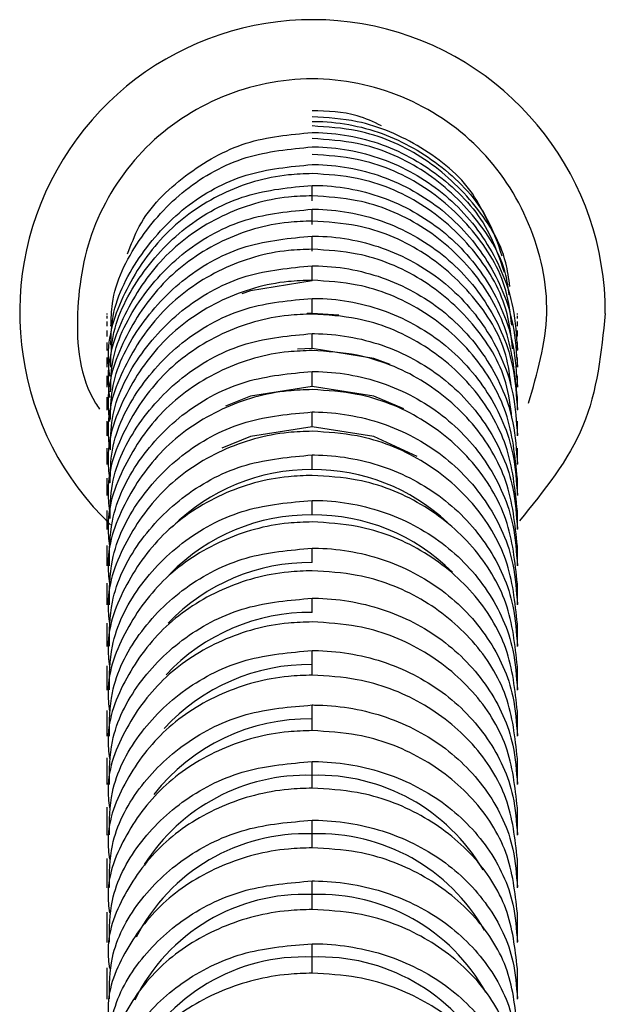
# Model space of a CAD drawing. Header units: millimetres. Extents: x 306 to 712, y 302 to 741.
# Tile 5 of 16: x 369.48 to 374.48, y 379.9 to 388.29. Entities that reach past the tile are written whole.
import ezdxf

# ---------------------------------------------------------------- set-up
doc = ezdxf.new("R2010")
doc.units = ezdxf.units.MM

msp = doc.modelspace()

# ---------------------------------------------------------------- linework, layer by layer
at = {"color": 7, "linetype": 'Continuous', "lineweight": 25}
for p, q in [((371.9764, 386.7469), (371.9764, 386.8786)), ((371.9764, 386.5442), (371.9764, 386.6751)), ((371.9764, 386.3162), (371.9764, 386.4462)), ((371.9764, 386.0635), (371.9764, 386.1926)), ((371.9764, 385.7869), (371.9764, 385.9153)), ((371.9764, 385.4871), (371.9764, 385.6148)), ((371.9764, 385.4871), (371.8511, 385.4825)), ((371.9764, 385.1648), (371.9764, 385.2917)), ((371.9764, 384.8206), (371.9764, 384.9466)), ((371.9764, 384.4552), (371.9764, 384.5802)), ((371.9764, 384.0692), (371.9764, 384.193)), ((371.9764, 383.6632), (371.9764, 383.7856)), ((371.9764, 383.2376), (371.9764, 383.3587)), ((371.9764, 382.7931), (371.9764, 382.9128)), ((371.9764, 382.3299), (371.9764, 382.4485)), ((371.9764, 381.8487), (371.9764, 381.9662)), ((371.9764, 381.3496), (371.9764, 381.4661)), ((371.9764, 380.833), (371.9764, 380.9483)), ((371.9764, 380.2992), (371.9764, 380.4131))]:
    msp.add_line(p, q, dxfattribs=at)
at = {"color": 8, "linetype": 'Continuous', "lineweight": 25}
for p, q in [((371.9764, 382.7024), (371.9764, 382.7931)), ((371.9764, 382.2298), (371.9764, 382.3299)), ((371.9764, 381.7392), (371.9764, 381.8487)), ((371.9764, 381.2309), (371.9764, 381.3496)), ((371.9764, 380.7051), (371.9764, 380.833)), ((371.9764, 380.162), (371.9764, 380.2992))]:
    msp.add_line(p, q, dxfattribs=at)
at = {"color": 7, "linetype": 'Continuous', "lineweight": 25, "flags": 128}
for points in [[(371.9764, 386.0635), (371.4515, 385.9789), (371.3776, 385.9524)], [(372.2036, 385.7715), (371.9764, 385.7869), (371.9344, 385.7864)], [(372.6412, 385.3508), (372.5013, 385.4037), (371.9764, 385.4871)], [(371.9764, 385.1648), (371.4515, 385.0819), (371.2378, 384.9959)], [(372.7583, 384.9741), (372.5013, 385.0819), (371.9764, 385.1648)], [(371.9764, 384.8206), (371.4515, 384.7384), (371.2054, 384.637)], [(372.8707, 384.5673), (372.5013, 384.7384), (371.9764, 384.8206)]]:
    msp.add_lwpolyline(points, dxfattribs=at)
at = {"color": 7, "linetype": 'Continuous', "lineweight": 25}
for centre, radius, start, end in [((371.9795, 385.7939), 2.4969, 359.82371, 226.39747), ((371.9629, 382.789), 1.6662, 89.53468, 135.06567), ((371.9891, 382.7856), 1.6696, 46.88136, 90.43616), ((371.9609, 382.3983), 1.671, 89.4696, 135.66919), ((371.9915, 382.3968), 1.6725, 45.07501, 90.51777), ((371.9589, 381.9875), 1.6757, 89.40042, 136.25861), ((371.9567, 381.5573), 1.6804, 89.32723, 136.82836), ((371.9543, 381.1081), 1.6851, 89.25024, 137.36998), ((371.9489, 380.6533), 1.6769, 89.0618, 142.01417), ((371.9277, 380.2127), 1.6367, 88.29544, 147.65095), ((372.0272, 380.2197), 1.6297, 30.31536, 91.78669), ((371.9177, 379.7321), 1.6185, 87.92291, 152.96012), ((372.032, 379.722), 1.6285, 29.74234, 91.95767), ((371.9122, 379.2191), 1.6152, 87.72142, 153.77397), ((372.0371, 379.2072), 1.6269, 29.16306, 92.13806), ((371.9072, 378.6866), 1.6141, 87.54227, 153.92542), ((372.0424, 378.6756), 1.6249, 28.57282, 92.32878)]:
    msp.add_arc(centre, radius, start, end, dxfattribs=at)
at = {"color": 8, "linetype": 'Continuous', "lineweight": 25}
msp.add_open_spline([(373.8223, 385.0216), (373.8958, 385.2748), (374.0426, 385.7811), (373.8655, 386.5715), (373.4295, 387.2381), (372.76, 387.6787), (371.9766, 387.8401), (371.1922, 387.6785), (370.5254, 387.2392), (370.0793, 386.5673), (369.9402, 385.7967), (369.9943, 385.2198), (370.1524, 384.9882), (370.1636, 384.9717)], degree=3, knots=[0, 0, 0, 0, 0.099237, 0.198474, 0.297711, 0.396948, 0.496185, 0.595422, 0.694659, 0.793896, 0.893133, 0.99237, 1, 1, 1, 1], dxfattribs=at)
at = {"color": 7, "linetype": 'Continuous', "lineweight": 25}
for points, knots in [([(372.5677, 387.3865), (372.4996, 387.4186), (372.3139, 387.506), (372.1072, 387.5111), (371.9764, 387.5143)], [0, 0, 0, 0, 0.366946, 1, 1, 1, 1]), ([(373.4794, 386.5622), (373.4376, 386.6467), (373.3085, 386.9078), (372.916, 387.2214), (372.4315, 387.4347), (372.1057, 387.4557), (371.9764, 387.464)], [0, 0, 0, 0, 0.1527401, 0.4715267, 0.7903111, 1, 1, 1, 1]), ([(371.9764, 387.4241), (371.9827, 387.4241), (372.1848, 387.4234), (372.5867, 387.3513), (373.1, 387.054), (373.459, 386.6764), (373.5584, 386.3839), (373.5945, 386.2775)], [0, 0, 0, 0, 0.008875, 0.286394, 0.563913, 0.841424, 1, 1, 1, 1]), ([(373.662, 386.0174), (373.6531, 386.0849), (373.6185, 386.3468), (373.3608, 386.7499), (372.9242, 387.1464), (372.4303, 387.3549), (372.1053, 387.3763), (371.9764, 387.3848)], [0, 0, 0, 0, 0.086661, 0.336351, 0.586042, 0.835738, 1, 1, 1, 1]), ([(370.4027, 386.2934), (370.4327, 386.3733), (370.5313, 386.6368), (370.8839, 386.9806), (371.397, 387.2753), (371.7853, 387.3115), (371.9764, 387.3293)], [0, 0, 0, 0, 0.127892, 0.421661, 0.715447, 1, 1, 1, 1]), ([(371.9764, 387.3293), (371.9826, 387.3293), (372.1848, 387.3286), (372.5865, 387.2566), (373.1007, 386.9605), (373.4685, 386.5699), (373.572, 386.2617), (373.613, 386.1396)], [0, 0, 0, 0, 0.008657, 0.279799, 0.550942, 0.822073, 1, 1, 1, 1]), ([(373.6564, 385.9458), (373.6487, 386.0021), (373.6145, 386.252), (373.36, 386.6437), (372.9244, 387.0394), (372.4303, 387.2474), (372.1053, 387.2687), (371.9764, 387.2771)], [0, 0, 0, 0, 0.073582, 0.326841, 0.580104, 0.833374, 1, 1, 1, 1]), ([(370.2609, 385.6771), (370.2626, 385.7421), (370.2696, 386.002), (370.4829, 386.4251), (370.875, 386.862), (371.3992, 387.1518), (371.786, 387.1884), (371.9764, 387.2064)], [0, 0, 0, 0, 0.077626, 0.310031, 0.542443, 0.77487, 1, 1, 1, 1]), ([(371.9764, 387.2064), (371.9826, 387.2064), (372.1848, 387.2057), (372.5851, 387.1335), (373.1059, 386.8404), (373.497, 386.393), (373.6987, 385.9099), (373.7187, 385.5939), (373.7264, 385.4723)], [0, 0, 0, 0, 0.00685, 0.221559, 0.436268, 0.650966, 0.86565, 1, 1, 1, 1]), ([(373.6787, 385.6852), (373.6666, 385.7852), (373.631, 386.0791), (373.3628, 386.511), (372.9237, 386.9045), (372.4304, 387.112), (372.1054, 387.1332), (371.9764, 387.1416)], [0, 0, 0, 0, 0.123629, 0.363205, 0.602785, 0.842373, 1, 1, 1, 1]), ([(370.2598, 385.5163), (370.2616, 385.5866), (370.2681, 385.851), (370.4825, 386.2777), (370.8751, 386.7128), (371.3992, 387.0016), (371.786, 387.038), (371.9764, 387.056)], [0, 0, 0, 0, 0.083613, 0.314511, 0.545416, 0.776334, 1, 1, 1, 1]), ([(371.9764, 387.056), (371.9826, 387.0559), (372.1848, 387.0552), (372.5851, 386.9833), (373.1059, 386.6914), (373.497, 386.2457), (373.6987, 385.7645), (373.7187, 385.4497), (373.7264, 385.3286)], [0, 0, 0, 0, 0.006852, 0.22156, 0.436267, 0.650965, 0.865649, 1, 1, 1, 1]), ([(371.9764, 386.9788), (371.9087, 386.9764), (371.6452, 386.9672), (371.1956, 386.8328), (370.7062, 386.4898), (370.3737, 386.0057), (370.2163, 385.5661), (370.2417, 385.3128), (370.2477, 385.2526)], [0, 0, 0, 0, 0.074164, 0.288912, 0.50366, 0.718402, 0.933139, 1, 1, 1, 1]), ([(373.686, 385.4852), (373.6727, 385.5995), (373.6367, 385.9071), (373.3636, 386.3508), (372.9234, 386.7425), (372.4304, 386.9493), (372.1054, 386.9704), (371.9764, 386.9788)], [0, 0, 0, 0, 0.139079, 0.374435, 0.609794, 0.845159, 1, 1, 1, 1]), ([(370.2588, 385.3298), (370.2605, 385.4052), (370.2666, 385.6739), (370.4821, 386.1039), (370.8752, 386.537), (371.3992, 386.8245), (371.786, 386.8608), (371.9764, 386.8786)], [0, 0, 0, 0, 0.089455, 0.318887, 0.548324, 0.777772, 1, 1, 1, 1]), ([(371.9764, 386.8786), (371.9827, 386.8786), (372.1848, 386.8779), (372.5851, 386.8063), (373.1059, 386.5156), (373.497, 386.072), (373.6987, 385.5929), (373.7187, 385.2796), (373.7264, 385.159)], [0, 0, 0, 0, 0.006861, 0.221564, 0.436266, 0.650961, 0.865645, 1, 1, 1, 1]), ([(371.9764, 386.7894), (371.9087, 386.7871), (371.6452, 386.7778), (371.1955, 386.6441), (370.7062, 386.3026), (370.3737, 385.8206), (370.2163, 385.3831), (370.2417, 385.1309), (370.2477, 385.071)], [0, 0, 0, 0, 0.074173, 0.288916, 0.503657, 0.718398, 0.933137, 1, 1, 1, 1]), ([(373.7264, 385.0698), (373.707, 385.2631), (373.6683, 385.6497), (373.3666, 386.1651), (372.9226, 386.554), (372.4305, 386.7601), (372.1054, 386.7811), (371.9764, 386.7894)], [0, 0, 0, 0, 0.214669, 0.429367, 0.644066, 0.858767, 1, 1, 1, 1]), ([(370.2578, 385.1184), (370.2595, 385.1987), (370.2651, 385.4714), (370.4818, 385.9044), (370.8753, 386.3352), (371.3992, 386.6212), (371.786, 386.6573), (371.9764, 386.6751)], [0, 0, 0, 0, 0.0951497, 0.3231558, 0.5511647, 0.7791796, 1, 1, 1, 1]), ([(371.9764, 386.6751), (371.9827, 386.6751), (372.1848, 386.6744), (372.5851, 386.6031), (373.1059, 386.314), (373.497, 385.8726), (373.6987, 385.3959), (373.7187, 385.0842), (373.7264, 384.9642)], [0, 0, 0, 0, 0.006875, 0.22157, 0.436265, 0.650956, 0.865641, 1, 1, 1, 1]), ([(371.9764, 386.5742), (371.9087, 386.5718), (371.6452, 386.5626), (371.1955, 386.4296), (370.7062, 386.0898), (370.3737, 385.6103), (370.2163, 385.1749), (370.2417, 384.924), (370.2477, 384.8644)], [0, 0, 0, 0, 0.074184, 0.288919, 0.503655, 0.718393, 0.933134, 1, 1, 1, 1]), ([(373.6737, 385.1657), (373.6625, 385.2547), (373.6273, 385.5349), (373.3623, 385.9519), (372.9237, 386.3403), (372.4303, 386.5449), (372.1053, 386.5659), (371.9764, 386.5742)], [0, 0, 0, 0, 0.112984, 0.355491, 0.597996, 0.840496, 1, 1, 1, 1]), ([(370.2568, 384.8828), (370.2584, 384.9679), (370.2637, 385.2443), (370.4815, 385.6798), (370.8754, 386.1082), (371.3992, 386.3926), (371.7861, 386.4285), (371.9764, 386.4462)], [0, 0, 0, 0, 0.100696, 0.327313, 0.553931, 0.78055, 1, 1, 1, 1]), ([(371.9764, 386.4462), (371.9827, 386.4461), (372.1848, 386.4454), (372.5851, 386.3746), (373.1059, 386.087), (373.497, 385.6482), (373.6987, 385.1741), (373.7187, 384.8641), (373.7264, 384.7448)], [0, 0, 0, 0, 0.006888, 0.221576, 0.436264, 0.650951, 0.865637, 1, 1, 1, 1]), ([(371.9764, 386.3339), (371.9087, 386.3315), (371.6451, 386.3224), (371.1955, 386.19), (370.7062, 385.8522), (370.3737, 385.3754), (370.2163, 384.9425), (370.2417, 384.6929), (370.2477, 384.6337)], [0, 0, 0, 0, 0.074192, 0.288922, 0.503653, 0.71839, 0.933133, 1, 1, 1, 1]), ([(373.6805, 384.8943), (373.6681, 384.9961), (373.6324, 385.2882), (373.363, 385.7152), (372.9235, 386.1012), (372.4303, 386.3048), (372.1053, 386.3256), (371.9764, 386.3339)], [0, 0, 0, 0, 0.12762, 0.366132, 0.60464, 0.84314, 1, 1, 1, 1]), ([(370.2558, 384.6237), (370.2573, 384.7134), (370.2622, 384.9933), (370.4811, 385.431), (370.8755, 385.8567), (371.3991, 386.1394), (371.7861, 386.1751), (371.9764, 386.1926)], [0, 0, 0, 0, 0.106097, 0.331357, 0.556617, 0.781876, 1, 1, 1, 1]), ([(371.9764, 386.1926), (371.9827, 386.1926), (372.1848, 386.1919), (372.5851, 386.1215), (373.1059, 385.8357), (373.497, 385.3995), (373.6987, 384.9284), (373.7187, 384.6203), (373.7264, 384.5017)], [0, 0, 0, 0, 0.006893, 0.221578, 0.436263, 0.650949, 0.865635, 1, 1, 1, 1]), ([(371.9764, 386.0693), (371.9087, 386.067), (371.6451, 386.0579), (371.1955, 385.9264), (370.7062, 385.5906), (370.3737, 385.1167), (370.2163, 384.6865), (370.2417, 384.4385), (370.2477, 384.3796)], [0, 0, 0, 0, 0.074192, 0.288922, 0.503654, 0.718391, 0.933134, 1, 1, 1, 1]), ([(373.7264, 384.3784), (373.707, 384.5685), (373.6683, 384.9487), (373.3666, 385.4554), (372.9225, 385.8378), (372.4305, 386.0405), (372.1054, 386.0611), (371.9764, 386.0693)], [0, 0, 0, 0, 0.214683, 0.429392, 0.644097, 0.858795, 1, 1, 1, 1]), ([(370.2548, 384.3419), (370.2563, 384.4359), (370.2607, 384.7191), (370.4808, 385.1588), (370.8756, 385.5816), (371.3991, 385.8624), (371.786, 385.8979), (371.9764, 385.9153)], [0, 0, 0, 0, 0.1114, 0.335324, 0.559248, 0.783171, 1, 1, 1, 1]), ([(371.9764, 385.9153), (371.9827, 385.9153), (372.1848, 385.9146), (372.5851, 385.8446), (373.1059, 385.5607), (373.497, 385.1274), (373.6987, 384.6594), (373.7187, 384.3533), (373.7264, 384.2355)], [0, 0, 0, 0, 0.006894, 0.221579, 0.436263, 0.650949, 0.865635, 1, 1, 1, 1]), ([(370.2264, 385.7862), (370.2264, 385.7859), (370.2264, 385.7852), (370.2264, 385.7803), (370.2264, 385.7779)], [0, 0, 0, 0, 0.500894, 1, 1, 1, 1]), ([(370.2264, 385.7655), (370.2264, 385.7622), (370.2264, 385.7555), (370.2264, 385.7467), (370.2264, 385.7424)], [0, 0, 0, 0, 0.500596, 1, 1, 1, 1]), ([(370.2264, 385.7176), (370.2264, 385.7117), (370.2264, 385.6999), (370.2264, 385.6861), (370.2264, 385.6791)], [0, 0, 0, 0, 0.500557, 1, 1, 1, 1]), ([(371.9764, 385.7813), (371.9087, 385.7789), (371.6451, 385.7699), (371.1955, 385.6393), (370.7062, 385.3057), (370.3737, 384.835), (370.2163, 384.4075), (370.2417, 384.1612), (370.2477, 384.1027)], [0, 0, 0, 0, 0.074192, 0.288922, 0.503654, 0.718392, 0.933135, 1, 1, 1, 1]), ([(373.7264, 384.1015), (373.707, 384.2903), (373.6683, 384.668), (373.3666, 385.1714), (372.9225, 385.5513), (372.4305, 385.7526), (372.1054, 385.7731), (371.9764, 385.7813)], [0, 0, 0, 0, 0.214684, 0.429392, 0.644097, 0.858794, 1, 1, 1, 1]), ([(373.7264, 385.7779), (373.7264, 385.7803), (373.7264, 385.7852), (373.7264, 385.7859), (373.7264, 385.7862)], [0, 0, 0, 0, 0.499106, 1, 1, 1, 1]), ([(373.7264, 385.7424), (373.7264, 385.7467), (373.7264, 385.7555), (373.7264, 385.7622), (373.7264, 385.7655)], [0, 0, 0, 0, 0.499404, 1, 1, 1, 1]), ([(373.7264, 385.6791), (373.7264, 385.6861), (373.7264, 385.6999), (373.7264, 385.7117), (373.7264, 385.7176)], [0, 0, 0, 0, 0.499443, 1, 1, 1, 1]), ([(370.2264, 385.6421), (370.2264, 385.6337), (370.2264, 385.6169), (370.2264, 385.598), (370.2264, 385.5886)], [0, 0, 0, 0, 0.500519, 1, 1, 1, 1]), ([(373.7264, 385.5886), (373.7264, 385.598), (373.7264, 385.6169), (373.7264, 385.6337), (373.7264, 385.6421)], [0, 0, 0, 0, 0.499481, 1, 1, 1, 1]), ([(370.2264, 385.5395), (370.2264, 385.5286), (370.2264, 385.5068), (370.2264, 385.483), (370.2264, 385.4711)], [0, 0, 0, 0, 0.500484, 1, 1, 1, 1]), ([(370.2538, 384.0377), (370.2552, 384.1361), (370.2593, 384.4223), (370.4806, 384.8637), (370.8757, 385.2835), (371.3991, 385.5623), (371.786, 385.5975), (371.9764, 385.6148)], [0, 0, 0, 0, 0.116624, 0.339233, 0.561841, 0.784447, 1, 1, 1, 1]), ([(371.9764, 385.6148), (371.9827, 385.6148), (372.1848, 385.6141), (372.5851, 385.5446), (373.1059, 385.2627), (373.497, 384.8325), (373.6987, 384.3678), (373.7187, 384.0639), (373.7264, 383.9469)], [0, 0, 0, 0, 0.006895, 0.221579, 0.436263, 0.650948, 0.865635, 1, 1, 1, 1]), ([(373.7264, 385.4711), (373.7264, 385.483), (373.7264, 385.5068), (373.7264, 385.5286), (373.7264, 385.5395)], [0, 0, 0, 0, 0.499516, 1, 1, 1, 1]), ([(371.9764, 385.4703), (371.9087, 385.468), (371.6451, 385.459), (371.1955, 385.3293), (370.7062, 384.9981), (370.3737, 384.5307), (370.2163, 384.1063), (370.2417, 383.8616), (370.2477, 383.8036)], [0, 0, 0, 0, 0.0741922, 0.2889228, 0.5036547, 0.7183919, 0.9331359, 1, 1, 1, 1]), ([(373.7264, 383.8024), (373.707, 383.9899), (373.6683, 384.3649), (373.3666, 384.8647), (372.9225, 385.242), (372.4305, 385.4418), (372.1054, 385.4622), (371.9764, 385.4703)], [0, 0, 0, 0, 0.2146854, 0.4293932, 0.6440975, 0.8587949, 1, 1, 1, 1]), ([(370.2264, 385.4101), (370.2264, 385.3968), (370.2264, 385.3701), (370.2264, 385.3415), (370.2264, 385.3272)], [0, 0, 0, 0, 0.500451, 1, 1, 1, 1]), ([(373.7264, 385.3272), (373.7264, 385.3415), (373.7264, 385.3701), (373.7264, 385.3968), (373.7264, 385.4101)], [0, 0, 0, 0, 0.499549, 1, 1, 1, 1]), ([(370.2477, 383.635), (370.2483, 383.7635), (370.25, 384.0787), (370.479, 384.5465), (370.8761, 384.9628), (371.399, 385.2396), (371.786, 385.2745), (371.9764, 385.2917)], [0, 0, 0, 0, 0.147899, 0.362627, 0.577354, 0.792079, 1, 1, 1, 1]), ([(371.9764, 385.2917), (371.9827, 385.2917), (372.1848, 385.291), (372.5851, 385.2221), (373.1059, 384.9423), (373.497, 384.5152), (373.6987, 384.054), (373.7187, 383.7524), (373.7264, 383.6363)], [0, 0, 0, 0, 0.006896, 0.22158, 0.436263, 0.650948, 0.865634, 1, 1, 1, 1]), ([(370.2264, 385.2545), (370.2264, 385.2388), (370.2264, 385.2074), (370.2264, 385.1741), (370.2264, 385.1575)], [0, 0, 0, 0, 0.500422, 1, 1, 1, 1]), ([(373.7264, 385.1575), (373.7264, 385.1741), (373.7264, 385.2074), (373.7264, 385.2388), (373.7264, 385.2545)], [0, 0, 0, 0, 0.499578, 1, 1, 1, 1]), ([(371.9764, 385.137), (371.9087, 385.1347), (371.6451, 385.1258), (371.1955, 384.997), (370.7062, 384.6683), (370.3737, 384.2044), (370.2163, 383.7832), (370.2417, 383.5404), (370.2477, 383.4827)], [0, 0, 0, 0, 0.074193, 0.288923, 0.503655, 0.718392, 0.933136, 1, 1, 1, 1]), ([(373.7264, 383.4815), (373.707, 383.6676), (373.6683, 384.0399), (373.3666, 384.536), (372.9225, 384.9104), (372.4305, 385.1087), (372.1054, 385.1289), (371.9764, 385.137)], [0, 0, 0, 0, 0.214686, 0.429394, 0.644098, 0.858796, 1, 1, 1, 1]), ([(370.2264, 385.0733), (370.2264, 385.0553), (370.2264, 385.0193), (370.2264, 384.9814), (370.2264, 384.9625)], [0, 0, 0, 0, 0.500396, 1, 1, 1, 1]), ([(373.7264, 384.9625), (373.7264, 384.9814), (373.7264, 385.0193), (373.7264, 385.0553), (373.7264, 385.0733)], [0, 0, 0, 0, 0.499604, 1, 1, 1, 1]), ([(370.2264, 384.8672), (370.2264, 384.8469), (370.2264, 384.8064), (370.2264, 384.7641), (370.2264, 384.7429)], [0, 0, 0, 0, 0.500374, 1, 1, 1, 1]), ([(370.2477, 383.3029), (370.2483, 383.4305), (370.25, 383.7432), (370.479, 384.2073), (370.8761, 384.6203), (371.399, 384.895), (371.786, 384.9296), (371.9764, 384.9466)], [0, 0, 0, 0, 0.147898, 0.362627, 0.577354, 0.79208, 1, 1, 1, 1]), ([(371.9764, 384.9466), (371.9827, 384.9466), (372.1848, 384.946), (372.5851, 384.8775), (373.1059, 384.6), (373.497, 384.1763), (373.6987, 383.7187), (373.7187, 383.4194), (373.7264, 383.3042)], [0, 0, 0, 0, 0.006897, 0.22158, 0.436263, 0.650947, 0.865634, 1, 1, 1, 1]), ([(373.7264, 384.7429), (373.7264, 384.7641), (373.7264, 384.8064), (373.7264, 384.8469), (373.7264, 384.8672)], [0, 0, 0, 0, 0.499626, 1, 1, 1, 1]), ([(371.9764, 384.7819), (371.9087, 384.7797), (371.6451, 384.7708), (371.1955, 384.6431), (370.7062, 384.317), (370.3737, 383.8567), (370.2163, 383.4388), (370.2417, 383.1979), (370.2477, 383.1407)], [0, 0, 0, 0, 0.074193, 0.288923, 0.503655, 0.718392, 0.933137, 1, 1, 1, 1]), ([(373.7264, 383.1395), (373.707, 383.3242), (373.6683, 383.6935), (373.3666, 384.1857), (372.9225, 384.5571), (372.4305, 384.7539), (372.1054, 384.774), (371.9764, 384.7819)], [0, 0, 0, 0, 0.214686, 0.429394, 0.644098, 0.858796, 1, 1, 1, 1]), ([(370.2264, 384.6368), (370.2264, 384.6143), (370.2264, 384.5695), (370.2264, 384.5229), (370.2264, 384.4996)], [0, 0, 0, 0, 0.500355, 1, 1, 1, 1]), ([(373.7264, 384.4996), (373.7264, 384.5229), (373.7264, 384.5695), (373.7264, 384.6143), (373.7264, 384.6368)], [0, 0, 0, 0, 0.499645, 1, 1, 1, 1]), ([(370.2477, 382.9501), (370.2483, 383.0765), (370.25, 383.3867), (370.479, 383.8469), (370.8761, 384.2566), (371.399, 384.529), (371.786, 384.5633), (371.9764, 384.5802)], [0, 0, 0, 0, 0.147898, 0.362626, 0.577353, 0.792079, 1, 1, 1, 1]), ([(371.9764, 384.5802), (371.9827, 384.5802), (372.1848, 384.5795), (372.5851, 384.5117), (373.1059, 384.2364), (373.497, 383.8162), (373.6987, 383.3624), (373.7187, 383.0656), (373.7264, 382.9514)], [0, 0, 0, 0, 0.0068962, 0.2215794, 0.4362627, 0.6509472, 0.8656335, 1, 1, 1, 1]), ([(370.2264, 384.3829), (370.2264, 384.3583), (370.2264, 384.3093), (370.2264, 384.2585), (370.2264, 384.2332)], [0, 0, 0, 0, 0.500339, 1, 1, 1, 1]), ([(371.9764, 384.4058), (371.9087, 384.4036), (371.6451, 384.3948), (371.1955, 384.2681), (370.7062, 383.9447), (370.3737, 383.4882), (370.2163, 383.0737), (370.2417, 382.8349), (370.2477, 382.7781)], [0, 0, 0, 0, 0.074192, 0.288923, 0.503655, 0.718393, 0.933137, 1, 1, 1, 1]), ([(373.7264, 382.777), (373.707, 382.9601), (373.6683, 383.3263), (373.3666, 383.8145), (372.9225, 384.1828), (372.4305, 384.378), (372.1054, 384.3979), (371.9764, 384.4058)], [0, 0, 0, 0, 0.214686, 0.429394, 0.644098, 0.858795, 1, 1, 1, 1]), ([(373.7264, 384.2332), (373.7264, 384.2585), (373.7264, 384.3093), (373.7264, 384.3583), (373.7264, 384.3829)], [0, 0, 0, 0, 0.499661, 1, 1, 1, 1]), ([(370.2477, 382.5769), (370.2483, 382.7023), (370.25, 383.0097), (370.479, 383.466), (370.8761, 383.8721), (371.399, 384.1422), (371.786, 384.1762), (371.9764, 384.193)], [0, 0, 0, 0, 0.1478972, 0.3626251, 0.5773521, 0.7920777, 1, 1, 1, 1]), ([(371.9764, 384.193), (371.9827, 384.193), (372.1848, 384.1923), (372.5851, 384.125), (373.1059, 383.8521), (373.497, 383.4356), (373.6987, 382.9857), (373.7187, 382.6915), (373.7264, 382.5782)], [0, 0, 0, 0, 0.006895, 0.221579, 0.436263, 0.650947, 0.865634, 1, 1, 1, 1]), ([(370.2264, 384.1062), (370.2264, 384.0796), (370.2264, 384.0265), (370.2264, 383.9717), (370.2264, 383.9443)], [0, 0, 0, 0, 0.500326, 1, 1, 1, 1]), ([(373.7264, 383.9443), (373.7264, 383.9717), (373.7264, 384.0265), (373.7264, 384.0796), (373.7264, 384.1062)], [0, 0, 0, 0, 0.499674, 1, 1, 1, 1]), ([(371.9764, 384.0092), (371.9087, 384.0069), (371.6451, 383.9983), (371.1955, 383.8727), (370.7062, 383.552), (370.3737, 383.0995), (370.2163, 382.6886), (370.2417, 382.4518), (370.2477, 382.3956)], [0, 0, 0, 0, 0.074191, 0.288923, 0.503656, 0.718394, 0.933138, 1, 1, 1, 1]), ([(373.7264, 382.3944), (373.707, 382.5759), (373.6683, 382.939), (373.3666, 383.4229), (372.9226, 383.7881), (372.4305, 383.9816), (372.1054, 384.0013), (371.9764, 384.0092)], [0, 0, 0, 0, 0.214686, 0.429393, 0.644096, 0.858794, 1, 1, 1, 1]), ([(370.2264, 383.8074), (370.2264, 383.7788), (370.2264, 383.7217), (370.2264, 383.6629), (370.2264, 383.6336)], [0, 0, 0, 0, 0.500316, 1, 1, 1, 1]), ([(370.2477, 382.1841), (370.2483, 382.3083), (370.25, 382.613), (370.479, 383.0652), (370.8761, 383.4676), (371.399, 383.7353), (371.786, 383.769), (371.9764, 383.7856)], [0, 0, 0, 0, 0.147897, 0.362624, 0.577351, 0.792076, 1, 1, 1, 1]), ([(371.9764, 383.7856), (371.9827, 383.7856), (372.1848, 383.7849), (372.5851, 383.7183), (373.1059, 383.4478), (373.497, 383.035), (373.6987, 382.5892), (373.7187, 382.2976), (373.7264, 382.1853)], [0, 0, 0, 0, 0.006894, 0.221578, 0.436263, 0.650948, 0.865634, 1, 1, 1, 1]), ([(373.7264, 383.6336), (373.7264, 383.6629), (373.7264, 383.7217), (373.7264, 383.7788), (373.7264, 383.8074)], [0, 0, 0, 0, 0.499684, 1, 1, 1, 1]), ([(371.9764, 383.5927), (371.9087, 383.5905), (371.6451, 383.5819), (371.1955, 383.4574), (370.7062, 383.1396), (370.3737, 382.6912), (370.2163, 382.284), (370.2417, 382.0493), (370.2477, 381.9936)], [0, 0, 0, 0, 0.07419, 0.288923, 0.503656, 0.718395, 0.933139, 1, 1, 1, 1]), ([(373.7264, 381.9924), (373.707, 382.1723), (373.6683, 382.5321), (373.3666, 383.0117), (372.9226, 383.3736), (372.4305, 383.5654), (372.1054, 383.5849), (371.9764, 383.5927)], [0, 0, 0, 0, 0.214685, 0.429391, 0.644095, 0.858792, 1, 1, 1, 1]), ([(370.2264, 383.4868), (370.2264, 383.4563), (370.2264, 383.3953), (370.2264, 383.3327), (370.2264, 383.3014)], [0, 0, 0, 0, 0.500307, 1, 1, 1, 1]), ([(373.7264, 383.3014), (373.7264, 383.3327), (373.7264, 383.3953), (373.7264, 383.4563), (373.7264, 383.4868)], [0, 0, 0, 0, 0.499693, 1, 1, 1, 1]), ([(370.2477, 381.7721), (370.2483, 381.8952), (370.25, 382.1971), (370.479, 382.645), (370.8761, 383.0437), (371.399, 383.3088), (371.786, 383.3422), (371.9764, 383.3587)], [0, 0, 0, 0, 0.147896, 0.362623, 0.577349, 0.792075, 1, 1, 1, 1]), ([(371.9764, 383.3587), (371.9827, 383.3587), (372.1848, 383.358), (372.5851, 383.292), (373.1059, 383.024), (373.497, 382.6151), (373.6987, 382.1734), (373.7187, 381.8846), (373.7264, 381.7734)], [0, 0, 0, 0, 0.0068932, 0.2215779, 0.4362627, 0.650948, 0.8656341, 1, 1, 1, 1]), ([(370.2264, 383.1451), (370.2264, 383.1127), (370.2264, 383.0479), (370.2264, 382.9816), (370.2264, 382.9485)], [0, 0, 0, 0, 0.500302, 1, 1, 1, 1]), ([(371.9764, 383.1569), (371.9087, 383.1547), (371.6451, 383.1462), (371.1955, 383.0229), (370.7062, 382.7081), (370.3737, 382.2638), (370.2163, 381.8604), (370.2417, 381.6279), (370.2477, 381.5727)], [0, 0, 0, 0, 0.074189, 0.288922, 0.503657, 0.718396, 0.93314, 1, 1, 1, 1]), ([(373.7264, 381.5716), (373.707, 381.7498), (373.6683, 382.1063), (373.3666, 382.5813), (372.9226, 382.9399), (372.4305, 383.1298), (372.1054, 383.1492), (371.9764, 383.1569)], [0, 0, 0, 0, 0.2146854, 0.4293904, 0.6440927, 0.8587899, 1, 1, 1, 1]), ([(373.7264, 382.9485), (373.7264, 382.9816), (373.7264, 383.0479), (373.7264, 383.1127), (373.7264, 383.1451)], [0, 0, 0, 0, 0.499698, 1, 1, 1, 1]), ([(370.2477, 381.3417), (370.2483, 381.4636), (370.25, 381.7625), (370.479, 382.2061), (370.8761, 382.6009), (371.399, 382.8634), (371.786, 382.8965), (371.9764, 382.9128)], [0, 0, 0, 0, 0.147896, 0.362623, 0.577349, 0.792074, 1, 1, 1, 1]), ([(371.9764, 382.9128), (371.9827, 382.9128), (372.1848, 382.9121), (372.5851, 382.8468), (373.1059, 382.5814), (373.497, 382.1765), (373.6987, 381.7391), (373.7187, 381.453), (373.7264, 381.3429)], [0, 0, 0, 0, 0.006893, 0.221578, 0.436263, 0.650948, 0.865634, 1, 1, 1, 1]), ([(370.2264, 382.7829), (370.2264, 382.7486), (370.2264, 382.6802), (370.2264, 382.6102), (370.2264, 382.5753)], [0, 0, 0, 0, 0.500299, 1, 1, 1, 1]), ([(373.7264, 382.5753), (373.7264, 382.6102), (373.7264, 382.6802), (373.7264, 382.7486), (373.7264, 382.7829)], [0, 0, 0, 0, 0.499701, 1, 1, 1, 1]), ([(371.9764, 382.7024), (371.9087, 382.7003), (371.6451, 382.6918), (371.1955, 382.5697), (370.7062, 382.258), (370.3737, 381.818), (370.2163, 381.4186), (370.2417, 381.1884), (370.2477, 381.1337)], [0, 0, 0, 0, 0.074188, 0.288922, 0.503658, 0.718397, 0.933141, 1, 1, 1, 1]), ([(373.7264, 381.1326), (373.707, 381.309), (373.6683, 381.662), (373.3666, 382.1325), (372.9226, 382.4875), (372.4305, 382.6756), (372.1054, 382.6948), (371.9764, 382.7024)], [0, 0, 0, 0, 0.214686, 0.4293899, 0.6440915, 0.8587883, 1, 1, 1, 1]), ([(370.2477, 380.8933), (370.2483, 381.0139), (370.25, 381.3098), (370.479, 381.7489), (370.8761, 382.1398), (371.399, 382.3997), (371.786, 382.4324), (371.9764, 382.4485)], [0, 0, 0, 0, 0.1478966, 0.3626236, 0.57735, 0.7920755, 1, 1, 1, 1]), ([(371.9764, 382.4485), (371.9827, 382.4485), (372.1848, 382.4479), (372.5851, 382.3832), (373.1059, 382.1205), (373.497, 381.7196), (373.6987, 381.2867), (373.7187, 381.0035), (373.7264, 380.8945)], [0, 0, 0, 0, 0.006894, 0.221578, 0.436263, 0.650948, 0.865635, 1, 1, 1, 1]), ([(370.2264, 382.4006), (370.2264, 382.3645), (370.2264, 382.2925), (370.2264, 382.2191), (370.2264, 382.1823)], [0, 0, 0, 0, 0.5003, 1, 1, 1, 1]), ([(373.7264, 382.1823), (373.7264, 382.2191), (373.7264, 382.2925), (373.7264, 382.3645), (373.7264, 382.4006)], [0, 0, 0, 0, 0.4997, 1, 1, 1, 1]), ([(371.9764, 382.2298), (371.9087, 382.2276), (371.6451, 382.2193), (371.1955, 382.0984), (370.7062, 381.7898), (370.3737, 381.3543), (370.2163, 380.9589), (370.2417, 380.731), (370.2477, 380.6769)], [0, 0, 0, 0, 0.074188, 0.288922, 0.503658, 0.718397, 0.933141, 1, 1, 1, 1]), ([(373.7264, 380.6757), (373.707, 380.8504), (373.6683, 381.1999), (373.3666, 381.6656), (372.9226, 382.0171), (372.4305, 382.2033), (372.1054, 382.2223), (371.9764, 382.2298)], [0, 0, 0, 0, 0.214687, 0.429391, 0.644092, 0.858789, 1, 1, 1, 1]), ([(370.2264, 381.9988), (370.2264, 381.9611), (370.2264, 381.8856), (370.2264, 381.8087), (370.2264, 381.7703)], [0, 0, 0, 0, 0.5003024, 1, 1, 1, 1]), ([(370.2477, 380.4272), (370.2483, 380.5466), (370.25, 380.8394), (370.479, 381.2739), (370.8761, 381.6607), (371.399, 381.9178), (371.786, 381.9503), (371.9764, 381.9662)], [0, 0, 0, 0, 0.147897, 0.362625, 0.577352, 0.792077, 1, 1, 1, 1]), ([(371.9764, 381.9662), (371.9827, 381.9662), (372.1848, 381.9656), (372.5851, 381.9015), (373.1059, 381.6416), (373.497, 381.2449), (373.6987, 380.8165), (373.7187, 380.5363), (373.7264, 380.4284)], [0, 0, 0, 0, 0.006895, 0.221579, 0.436263, 0.650948, 0.865634, 1, 1, 1, 1]), ([(373.7264, 381.7703), (373.7264, 381.8087), (373.7264, 381.8856), (373.7264, 381.9611), (373.7264, 381.9988)], [0, 0, 0, 0, 0.4996976, 1, 1, 1, 1]), ([(371.9764, 381.7392), (371.9087, 381.7371), (371.6451, 381.7288), (371.1955, 381.6092), (370.7062, 381.3038), (370.3737, 380.8729), (370.2163, 380.4816), (370.2417, 380.2561), (370.2477, 380.2025)], [0, 0, 0, 0, 0.074189, 0.288923, 0.503658, 0.718397, 0.933141, 1, 1, 1, 1]), ([(373.7264, 380.2014), (373.707, 380.3743), (373.6683, 380.7201), (373.3666, 381.1809), (372.9226, 381.5287), (372.4305, 381.7129), (372.1054, 381.7317), (371.9764, 381.7392)], [0, 0, 0, 0, 0.214688, 0.429392, 0.644094, 0.85879, 1, 1, 1, 1]), ([(370.2264, 381.5782), (370.2264, 381.5387), (370.2264, 381.4599), (370.2264, 381.3796), (370.2264, 381.3395)], [0, 0, 0, 0, 0.500308, 1, 1, 1, 1]), ([(373.7264, 381.3395), (373.7264, 381.3796), (373.7264, 381.4599), (373.7264, 381.5387), (373.7264, 381.5782)], [0, 0, 0, 0, 0.499692, 1, 1, 1, 1]), ([(370.2477, 379.9438), (370.2483, 380.0619), (370.25, 380.3515), (370.479, 380.7813), (370.8761, 381.1638), (371.399, 381.4182), (371.786, 381.4503), (371.9764, 381.4661)], [0, 0, 0, 0, 0.147897, 0.362626, 0.577353, 0.792079, 1, 1, 1, 1]), ([(371.9764, 381.4661), (371.9827, 381.466), (372.1848, 381.4654), (372.5851, 381.4021), (373.1059, 381.145), (373.497, 380.7526), (373.6987, 380.3288), (373.7187, 380.0517), (373.7264, 379.945)], [0, 0, 0, 0, 0.006896, 0.22158, 0.436263, 0.650947, 0.865634, 1, 1, 1, 1]), ([(371.9764, 381.2309), (371.9087, 381.2288), (371.6451, 381.2206), (371.1955, 381.1023), (370.7062, 380.8002), (370.3737, 380.374), (370.2163, 379.9869), (370.2417, 379.7639), (370.2477, 379.7109)], [0, 0, 0, 0, 0.07419, 0.288923, 0.503658, 0.718396, 0.933141, 1, 1, 1, 1]), ([(373.7264, 379.7098), (373.707, 379.8808), (373.6683, 380.2228), (373.3666, 380.6786), (372.9226, 381.0226), (372.4305, 381.2049), (372.1054, 381.2235), (371.9764, 381.2309)], [0, 0, 0, 0, 0.2146883, 0.4293932, 0.6440952, 0.8587917, 1, 1, 1, 1]), ([(370.2264, 381.1391), (370.2264, 381.0981), (370.2264, 381.016), (370.2264, 380.9325), (370.2264, 380.8908)], [0, 0, 0, 0, 0.500313, 1, 1, 1, 1]), ([(373.7264, 380.8908), (373.7264, 380.9325), (373.7264, 381.016), (373.7264, 381.0981), (373.7264, 381.1391)], [0, 0, 0, 0, 0.499687, 1, 1, 1, 1]), ([(370.2477, 379.4432), (370.2483, 379.56), (370.25, 379.8463), (370.479, 380.2713), (370.8761, 380.6495), (371.399, 380.901), (371.786, 380.9327), (371.9764, 380.9483)], [0, 0, 0, 0, 0.147897, 0.362626, 0.577354, 0.79208, 1, 1, 1, 1]), ([(371.9764, 380.9483), (371.9827, 380.9483), (372.1848, 380.9477), (372.5851, 380.885), (373.1059, 380.6308), (373.497, 380.2429), (373.6987, 379.8239), (373.7187, 379.5499), (373.7264, 379.4444)], [0, 0, 0, 0, 0.006897, 0.22158, 0.436263, 0.650947, 0.865633, 1, 1, 1, 1]), ([(370.2264, 380.6824), (370.2264, 380.6397), (370.2264, 380.5544), (370.2264, 380.4678), (370.2264, 380.4246)], [0, 0, 0, 0, 0.500314, 1, 1, 1, 1]), ([(371.9764, 380.7051), (371.9087, 380.703), (371.6451, 380.6949), (371.1955, 380.5779), (370.7062, 380.2793), (370.3737, 379.8578), (370.2163, 379.4752), (370.2417, 379.2546), (370.2477, 379.2023)], [0, 0, 0, 0, 0.0741904, 0.2889233, 0.5036573, 0.7183959, 0.9331405, 1, 1, 1, 1]), ([(373.7264, 379.2012), (373.707, 379.3702), (373.6683, 379.7084), (373.3666, 380.1591), (372.9226, 380.4992), (372.4305, 380.6794), (372.1054, 380.6978), (371.9764, 380.7051)], [0, 0, 0, 0, 0.214688, 0.429394, 0.644096, 0.858793, 1, 1, 1, 1]), ([(373.7264, 380.4246), (373.7264, 380.4678), (373.7264, 380.5544), (373.7264, 380.6397), (373.7264, 380.6824)], [0, 0, 0, 0, 0.499686, 1, 1, 1, 1]), ([(370.2477, 378.9257), (370.2483, 379.0412), (370.25, 379.3241), (370.479, 379.7441), (370.8761, 380.1178), (371.399, 380.3664), (371.786, 380.3977), (371.9764, 380.4131)], [0, 0, 0, 0, 0.147897, 0.362626, 0.577354, 0.79208, 1, 1, 1, 1]), ([(371.9764, 380.4131), (371.9827, 380.4131), (372.1848, 380.4125), (372.5851, 380.3506), (373.1059, 380.0994), (373.497, 379.716), (373.6987, 379.302), (373.7187, 379.0312), (373.7264, 378.9269)], [0, 0, 0, 0, 0.0068968, 0.2215796, 0.4362625, 0.6509467, 0.865633, 1, 1, 1, 1]), ([(370.2264, 380.2082), (370.2264, 380.164), (370.2264, 380.0756), (370.2264, 379.9859), (370.2264, 379.941)], [0, 0, 0, 0, 0.500317, 1, 1, 1, 1]), ([(373.7264, 379.941), (373.7264, 379.9859), (373.7264, 380.0756), (373.7264, 380.164), (373.7264, 380.2082)], [0, 0, 0, 0, 0.499683, 1, 1, 1, 1]), ([(371.9764, 380.162), (371.9087, 380.1599), (371.6451, 380.1519), (371.1955, 380.0363), (370.7062, 379.7412), (370.3737, 379.3247), (370.2163, 378.9466), (370.2417, 378.7286), (370.2477, 378.6769)], [0, 0, 0, 0, 0.07419, 0.288923, 0.503657, 0.718396, 0.93314, 1, 1, 1, 1]), ([(373.7264, 378.6758), (373.707, 378.8429), (373.6683, 379.177), (373.3666, 379.6224), (372.9226, 379.9585), (372.4305, 380.1366), (372.1054, 380.1548), (371.9764, 380.162)], [0, 0, 0, 0, 0.214688, 0.429394, 0.644096, 0.858793, 1, 1, 1, 1])]:
    msp.add_open_spline(points, degree=3, knots=knots, dxfattribs=at)
msp.add_open_spline([(374.4764, 385.7862), (374.4423, 385.4552), (374.374, 384.7931), (373.9541, 384.2767), (373.7442, 384.0185)], degree=3, dxfattribs=at)

doc.saveas('drawing.dxf')
